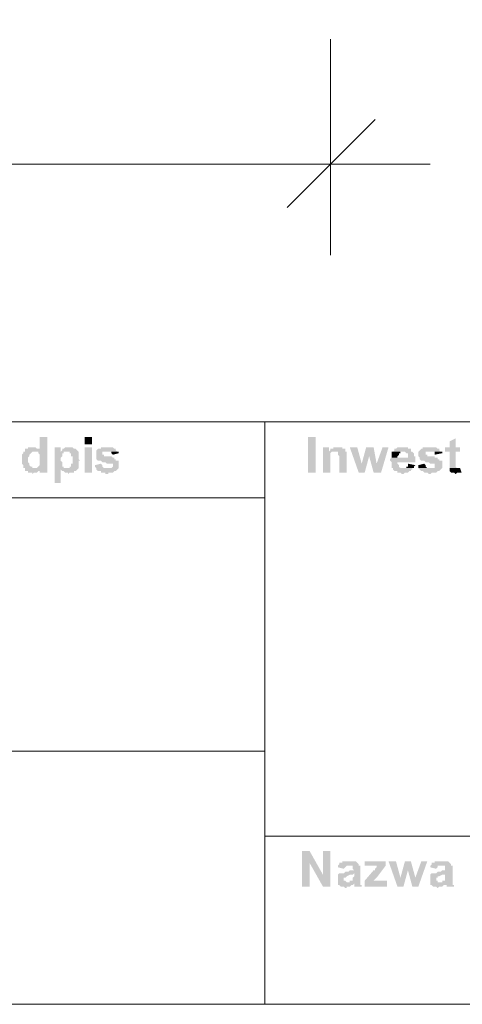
# Model space of a CAD drawing. Header units: inches. Extents: x -5286 to 1958, y -185 to 1019.
# Tile 19 of 62: x -4815 to -4782, y 97 to 171. Entities that reach past the tile are written whole.
import ezdxf

# ---------------------------------------------------------------- set-up
doc = ezdxf.new("R2010")
doc.units = ezdxf.units.IN
doc.header["$MEASUREMENT"] = 0
doc.layers.add('SCHEMAT', color=7, linetype='CONTINUOUS', lineweight=9)

msp = doc.modelspace()

# ---------------------------------------------------------------- hatches: boundary and pattern name
at = {"layer": 'SCHEMAT', "linetype": 'Continuous'}
for points in [[(-4813.386, 139.667), (-4813.941, 139.667), (-4813.941, 138.667), (-4815.052, 138.667), (-4815.052, 138.556), (-4814.275, 138.556), (-4814.052, 138.556), (-4814.052, 138.445), (-4813.941, 138.334), (-4813.941, 138.223), (-4813.941, 137.667), (-4813.941, 137.556), (-4814.052, 137.445), (-4814.164, 137.334), (-4814.275, 137.334), (-4815.052, 137.334), (-4813.941, 137.334), (-4813.941, 137), (-4813.386, 137)], [(-4810.052, 139.112), (-4810.052, 139.667), (-4810.608, 139.667), (-4810.608, 139.112)], [(-4793.386, 137), (-4793.386, 139.667), (-4793.941, 139.667), (-4793.941, 137)], [(-4814.497, 138.889), (-4814.83, 138.889), (-4814.83, 138.778), (-4814.941, 138.778), (-4815.052, 138.778), (-4815.052, 138.667), (-4813.941, 138.667), (-4813.941, 138.778), (-4814.052, 138.778), (-4814.164, 138.778), (-4814.275, 138.889), (-4814.386, 138.889)], [(-4812.386, 138.889), (-4812.83, 138.889), (-4812.83, 136.223), (-4812.386, 136.223), (-4812.386, 137.223), (-4811.164, 137.223), (-4811.052, 137.334), (-4811.941, 137.334), (-4812.164, 137.334), (-4812.164, 137.445), (-4812.275, 137.445), (-4812.275, 137.556), (-4812.275, 137.667), (-4812.275, 137.778), (-4812.386, 137.889), (-4812.386, 138.112), (-4812.275, 138.223), (-4812.275, 138.334), (-4812.275, 138.445), (-4812.164, 138.445), (-4812.164, 138.556), (-4811.941, 138.556), (-4811.052, 138.556), (-4812.386, 138.556)], [(-4811.719, 138.889), (-4812.052, 138.889), (-4812.164, 138.778), (-4812.275, 138.778), (-4812.275, 138.667), (-4812.386, 138.556), (-4811.052, 138.556), (-4811.164, 138.667), (-4811.275, 138.778), (-4811.386, 138.778), (-4811.497, 138.889)], [(-4810.052, 137), (-4810.052, 138.889), (-4810.608, 138.889), (-4810.608, 137)], [(-4808.941, 138.889), (-4809.386, 138.889), (-4809.386, 138.778), (-4809.497, 138.778), (-4809.608, 138.778), (-4809.719, 138.667), (-4809.719, 138.556), (-4809.719, 138.334), (-4809.719, 138.223), (-4809.719, 138.112), (-4809.719, 138), (-4809.608, 137.889), (-4809.497, 137.889), (-4809.386, 137.889), (-4809.275, 137.778), (-4809.052, 137.778), (-4808.941, 137.667), (-4808.719, 137.667), (-4808.608, 137.667), (-4808.497, 137.667), (-4808.497, 137.445), (-4808.608, 137.334), (-4808.719, 137.334), (-4809.719, 137.334), (-4809.719, 137.223), (-4809.608, 137.112), (-4809.497, 137.112), (-4809.386, 137.112), (-4809.386, 137), (-4809.052, 137), (-4809.052, 136.889), (-4808.83, 136.889), (-4808.83, 137), (-4808.497, 137), (-4808.386, 137.112), (-4808.275, 137.112), (-4808.164, 137.223), (-4808.052, 137.334), (-4808.052, 137.556), (-4808.052, 137.889), (-4808.164, 137.889), (-4808.275, 137.889), (-4808.275, 138), (-4808.386, 138), (-4808.386, 138.112), (-4808.497, 138.112), (-4808.608, 138.223), (-4808.83, 138.223), (-4808.941, 138.223), (-4809.164, 138.223), (-4809.164, 138.334), (-4809.275, 138.334), (-4809.275, 138.556), (-4809.164, 138.556), (-4808.164, 138.556), (-4808.275, 138.667), (-4808.275, 138.778), (-4808.386, 138.778), (-4808.497, 138.889), (-4808.83, 138.889)], [(-4792.386, 138.889), (-4792.83, 138.889), (-4792.83, 137), (-4792.275, 137), (-4792.275, 138.223), (-4792.275, 138.334), (-4792.275, 138.445), (-4792.164, 138.556), (-4792.052, 138.556), (-4791.941, 138.556), (-4791.164, 138.556), (-4792.386, 138.556)], [(-4791.719, 138.889), (-4792.052, 138.889), (-4792.052, 138.778), (-4792.164, 138.778), (-4792.275, 138.778), (-4792.275, 138.667), (-4792.386, 138.556), (-4791.164, 138.556), (-4791.164, 138.778), (-4791.275, 138.778), (-4791.386, 138.778), (-4791.386, 138.889)], [(-4790.275, 138.889), (-4790.83, 138.889), (-4790.164, 137), (-4789.941, 137.667)], [(-4789.052, 138.889), (-4789.608, 138.889), (-4789.941, 137.667), (-4790.164, 137), (-4789.719, 137), (-4789.386, 138.223)], [(-4789.052, 138.889), (-4789.386, 138.223), (-4789.052, 137), (-4788.83, 137.667)], [(-4787.941, 138.889), (-4788.386, 138.889), (-4788.83, 137.667), (-4789.052, 137), (-4788.497, 137)], [(-4786.941, 138.889), (-4787.275, 138.889), (-4787.386, 138.778), (-4787.497, 138.778), (-4787.497, 138.667), (-4787.608, 138.556), (-4786.83, 138.556), (-4786.719, 138.556), (-4786.608, 138.445), (-4786.497, 138.445), (-4786.497, 138.223), (-4786.497, 138.112), (-4787.719, 138.112), (-4787.83, 138), (-4787.83, 137.889), (-4787.719, 137.778), (-4787.719, 137.556), (-4787.719, 137.445), (-4787.719, 137.334), (-4787.608, 137.334), (-4787.608, 137.223), (-4787.497, 137.112), (-4787.386, 137.112), (-4787.275, 137.112), (-4787.275, 137), (-4787.052, 137), (-4786.941, 136.889), (-4786.83, 136.889), (-4786.719, 137), (-4786.497, 137), (-4786.386, 137.112), (-4786.275, 137.112), (-4786.275, 137.223), (-4786.164, 137.223), (-4786.164, 137.334), (-4786.941, 137.334), (-4787.052, 137.334), (-4787.164, 137.445), (-4787.164, 137.556), (-4787.275, 137.667), (-4787.275, 137.778), (-4785.941, 137.778), (-4785.941, 138.223), (-4786.052, 138.223), (-4786.052, 138.445), (-4786.164, 138.556), (-4786.275, 138.556), (-4786.275, 138.667), (-4786.275, 138.778), (-4786.386, 138.778), (-4786.497, 138.778), (-4786.497, 138.889), (-4786.83, 138.889)], [(-4784.83, 138.889), (-4785.386, 138.889), (-4785.386, 138.778), (-4785.497, 138.778), (-4785.608, 138.667), (-4785.719, 138.556), (-4785.719, 138.334), (-4785.719, 138.223), (-4785.608, 138.112), (-4785.608, 138), (-4785.497, 137.889), (-4785.386, 137.889), (-4785.275, 137.889), (-4785.164, 137.778), (-4784.941, 137.778), (-4784.83, 137.667), (-4784.608, 137.667), (-4784.497, 137.667), (-4784.497, 137.445), (-4784.497, 137.334), (-4784.608, 137.334), (-4785.719, 137.334), (-4785.608, 137.223), (-4785.497, 137.112), (-4785.386, 137.112), (-4785.275, 137), (-4785.052, 137), (-4784.941, 136.889), (-4784.83, 136.889), (-4784.719, 137), (-4784.386, 137), (-4784.275, 137.112), (-4784.164, 137.112), (-4784.052, 137.223), (-4783.941, 137.334), (-4783.941, 137.556), (-4783.941, 137.889), (-4784.052, 137.889), (-4784.164, 137.889), (-4784.164, 138), (-4784.275, 138), (-4784.275, 138.112), (-4784.497, 138.112), (-4784.497, 138.223), (-4784.83, 138.223), (-4785.052, 138.223), (-4785.052, 138.334), (-4785.164, 138.334), (-4785.164, 138.556), (-4785.052, 138.556), (-4784.052, 138.556), (-4784.164, 138.667), (-4784.164, 138.778), (-4784.275, 138.778), (-4784.386, 138.889)], [(-4782.941, 139.556), (-4783.386, 139.334), (-4783.386, 138.889), (-4783.719, 138.889), (-4783.719, 138.556), (-4783.386, 138.556), (-4783.386, 137.334), (-4782.83, 137.334), (-4782.941, 137.445), (-4782.941, 138.556), (-4782.608, 138.556), (-4782.608, 138.889), (-4782.941, 138.889)], [(-4815.052, 138.556), (-4815.164, 138.556), (-4815.164, 138.445), (-4815.275, 138.334), (-4815.275, 137.667), (-4815.164, 137.556), (-4815.164, 137.445), (-4815.164, 137.334), (-4815.052, 137.334), (-4814.275, 137.334), (-4814.386, 137.334), (-4814.497, 137.334), (-4814.497, 137.445), (-4814.608, 137.445), (-4814.719, 137.556), (-4814.719, 137.667), (-4814.83, 137.778), (-4814.83, 138.112), (-4814.719, 138.223), (-4814.719, 138.334), (-4814.608, 138.445), (-4814.497, 138.556), (-4814.386, 138.556), (-4814.275, 138.556)], [(-4811.052, 138.556), (-4811.941, 138.556), (-4811.719, 138.556), (-4811.719, 138.445), (-4811.608, 138.445), (-4811.608, 138.334), (-4811.608, 138.223), (-4811.497, 138.223), (-4811.497, 137.667), (-4811.608, 137.667), (-4811.608, 137.445), (-4811.719, 137.445), (-4811.719, 137.334), (-4811.83, 137.334), (-4811.941, 137.334), (-4811.052, 137.334), (-4811.052, 137.445), (-4811.052, 137.889), (-4810.941, 137.889), (-4811.052, 138), (-4811.052, 138.445)], [(-4808.164, 138.556), (-4808.941, 138.556), (-4808.719, 138.556), (-4808.608, 138.556), (-4808.608, 138.445), (-4808.497, 138.334), (-4808.052, 138.445), (-4808.052, 138.556)], [(-4791.164, 138.556), (-4791.941, 138.556), (-4791.83, 138.556), (-4791.719, 138.556), (-4791.719, 138.445), (-4791.719, 138.334), (-4791.608, 138.223), (-4791.608, 137), (-4791.052, 137), (-4791.052, 138.445), (-4791.052, 138.556)], [(-4787.608, 138.556), (-4787.719, 138.556), (-4787.719, 138.445), (-4787.719, 138.334), (-4787.719, 138.112), (-4787.275, 138.112), (-4787.275, 138.223), (-4787.164, 138.334), (-4787.164, 138.445), (-4787.052, 138.445), (-4787.052, 138.556), (-4786.941, 138.556), (-4786.83, 138.556)], [(-4784.052, 138.556), (-4784.83, 138.556), (-4784.608, 138.556), (-4784.497, 138.556), (-4784.497, 138.445), (-4784.497, 138.334), (-4783.941, 138.445), (-4783.941, 138.556)], [(-4809.386, 137.667), (-4809.83, 137.556), (-4809.83, 137.445), (-4809.719, 137.334), (-4808.83, 137.334), (-4809.052, 137.334), (-4809.164, 137.334), (-4809.275, 137.445), (-4809.275, 137.556)], [(-4786.497, 137.667), (-4786.497, 137.445), (-4786.608, 137.445), (-4786.608, 137.334), (-4786.719, 137.334), (-4786.83, 137.334), (-4786.164, 137.334), (-4786.052, 137.334), (-4786.052, 137.445), (-4785.941, 137.556)], [(-4785.275, 137.667), (-4785.719, 137.556), (-4785.719, 137.445), (-4785.719, 137.334), (-4784.83, 137.334), (-4784.941, 137.334), (-4785.052, 137.334), (-4785.164, 137.445), (-4785.164, 137.556)], [(-4815.052, 137.334), (-4815.052, 137.223), (-4815.052, 137.112), (-4814.941, 137.112), (-4814.83, 137.112), (-4814.83, 137), (-4814.497, 137), (-4814.497, 136.889), (-4814.386, 137), (-4814.164, 137), (-4814.052, 137.112), (-4813.941, 137.112), (-4813.941, 137.223), (-4813.941, 137.334)], [(-4811.164, 137.223), (-4812.386, 137.223), (-4812.275, 137.112), (-4812.164, 137.112), (-4812.052, 137), (-4811.83, 137), (-4811.83, 136.889), (-4811.719, 137), (-4811.386, 137), (-4811.386, 137.112), (-4811.275, 137.112)], [(-4782.608, 137.334), (-4783.386, 137.334), (-4783.386, 137.112), (-4783.275, 137), (-4783.052, 137), (-4782.941, 136.889), (-4782.83, 137), (-4782.497, 137)], [(-4793.83, 108.778), (-4794.386, 108.778), (-4794.386, 106.112), (-4793.83, 106.112), (-4793.83, 107.889)], [(-4793.83, 108.778), (-4793.83, 107.889), (-4792.83, 106.112), (-4792.83, 107)], [(-4792.275, 108.778), (-4792.83, 108.778), (-4792.83, 106.112), (-4792.275, 106.112)], [(-4790.83, 108), (-4791.386, 108), (-4791.386, 107.889), (-4791.497, 107.889), (-4791.608, 107.889), (-4791.608, 107.778), (-4791.719, 107.667), (-4791.719, 107.556), (-4791.275, 107.445), (-4791.164, 107.556), (-4791.052, 107.667), (-4790.164, 107.667), (-4790.164, 107.778), (-4790.275, 107.889), (-4790.386, 108)], [(-4788.164, 108), (-4789.719, 108), (-4789.719, 107.667), (-4788.164, 107.667)], [(-4787.386, 108), (-4787.941, 108), (-4787.275, 106.112), (-4787.052, 106.778)], [(-4786.275, 108), (-4786.719, 108), (-4787.052, 106.778), (-4787.275, 106.112), (-4786.83, 106.112), (-4786.497, 107.334)], [(-4786.275, 108), (-4786.497, 107.334), (-4786.164, 106.112), (-4785.941, 106.778)], [(-4785.052, 108), (-4785.497, 108), (-4785.941, 106.778), (-4786.164, 106.112), (-4785.719, 106.112)], [(-4783.941, 108), (-4784.497, 108), (-4784.497, 107.889), (-4784.608, 107.889), (-4784.719, 107.889), (-4784.719, 107.778), (-4784.83, 107.667), (-4784.83, 107.556), (-4784.386, 107.445), (-4784.275, 107.556), (-4784.275, 107.667), (-4784.164, 107.667), (-4783.275, 107.667), (-4783.275, 107.778), (-4783.386, 107.889), (-4783.497, 108)], [(-4790.164, 107.667), (-4790.941, 107.667), (-4790.83, 107.667), (-4790.608, 107.667), (-4790.608, 107.445), (-4790.497, 107.334), (-4790.608, 107.334), (-4790.83, 107.334), (-4790.941, 107.223), (-4791.164, 107.223), (-4791.275, 107.112), (-4791.497, 107.112), (-4791.608, 107.112), (-4790.497, 107.112), (-4790.497, 106.889), (-4790.608, 106.778), (-4790.608, 106.556), (-4790.719, 106.556), (-4790.83, 106.556), (-4790.83, 106.445), (-4790.941, 106.445), (-4790.052, 106.445), (-4790.052, 107.667)], [(-4788.164, 107.667), (-4788.83, 107.667), (-4788.83, 107.556), (-4788.941, 107.445), (-4788.941, 107.334), (-4789.052, 107.334), (-4789.719, 106.556), (-4789.052, 106.556), (-4788.83, 106.778)], [(-4783.275, 107.667), (-4784.052, 107.667), (-4783.941, 107.667), (-4783.719, 107.667), (-4783.719, 107.445), (-4783.719, 107.334), (-4783.941, 107.334), (-4784.052, 107.223), (-4784.275, 107.223), (-4784.386, 107.112), (-4784.608, 107.112), (-4784.719, 107.112), (-4783.719, 107.112), (-4783.719, 106.889), (-4783.719, 106.778), (-4783.719, 106.556), (-4783.83, 106.556), (-4783.941, 106.556), (-4783.941, 106.445), (-4784.052, 106.445), (-4783.164, 106.445), (-4783.164, 107.667)], [(-4791.608, 107.112), (-4791.719, 107), (-4791.719, 106.889), (-4791.719, 106.778), (-4791.719, 106.667), (-4791.719, 106.445), (-4791.719, 106.334), (-4790.497, 106.334), (-4790.497, 106.223), (-4790.497, 106.112), (-4789.941, 106.112), (-4789.941, 106.223), (-4790.052, 106.223), (-4790.052, 106.334), (-4790.052, 106.445), (-4791.052, 106.445), (-4791.164, 106.556), (-4791.275, 106.556), (-4791.275, 106.778), (-4791.164, 106.778), (-4791.052, 106.889), (-4790.83, 107), (-4790.608, 107), (-4790.497, 107.112)], [(-4788.052, 106.556), (-4788.941, 106.556), (-4789.052, 106.556), (-4789.719, 106.556), (-4789.719, 106.112), (-4788.052, 106.112)], [(-4784.719, 107.112), (-4784.83, 107), (-4784.83, 106.889), (-4784.83, 106.778), (-4784.83, 106.667), (-4784.83, 106.445), (-4784.83, 106.334), (-4783.719, 106.334), (-4783.719, 106.223), (-4783.608, 106.223), (-4783.608, 106.112), (-4783.052, 106.112), (-4783.052, 106.223), (-4783.164, 106.223), (-4783.164, 106.334), (-4783.164, 106.445), (-4784.275, 106.445), (-4784.275, 106.556), (-4784.386, 106.556), (-4784.386, 106.778), (-4784.275, 106.778), (-4784.275, 106.889), (-4784.164, 106.889), (-4783.941, 107), (-4783.719, 107), (-4783.719, 107.112)], [(-4791.719, 106.334), (-4791.719, 106.223), (-4791.608, 106.223), (-4791.497, 106.112), (-4791.275, 106.112), (-4791.164, 106), (-4791.052, 106), (-4791.052, 106.112), (-4790.83, 106.112), (-4790.719, 106.223), (-4790.608, 106.223), (-4790.497, 106.334)], [(-4784.83, 106.334), (-4784.83, 106.223), (-4784.719, 106.223), (-4784.608, 106.112), (-4784.386, 106.112), (-4784.275, 106), (-4784.164, 106.112), (-4783.941, 106.112), (-4783.83, 106.223), (-4783.719, 106.223), (-4783.719, 106.334)]]:
    msp.add_hatch(color=0, dxfattribs=at).paths.add_polyline_path(points)

# ---------------------------------------------------------------- linework, layer by layer
at = {"layer": 'SCHEMAT', "color": 0, "linetype": 'Continuous'}
for points in [[(-4509.275, 97.334), (-4509.275, 453.334), (-5058.386, 453.334), (-5058.386, 97.334), (-4509.275, 97.334)], [(-4792.275, 166.778), (-4792.275, 169.334)], [(-4792.275, 166.778), (-4792.275, 153.223)], [(-4795.497, 156.778), (-4788.941, 163.334)], [(-4860.497, 160), (-4799.719, 160)], [(-4784.83, 160), (-4799.719, 160)], [(-4509.275, 97.334), (-4509.275, 140.778), (-5058.386, 140.778), (-5058.386, 97.334), (-4509.275, 97.334)], [(-4797.164, 140.778), (-4797.164, 97.334)], [(-4983.719, 135.112), (-4797.164, 135.112)], [(-4983.719, 135.112), (-4797.164, 135.112)], [(-4830.497, 135.112), (-4830.497, 97.334), (-4797.164, 97.334), (-4797.164, 135.112), (-4830.497, 135.112), (-4830.497, 116.223), (-4797.164, 116.223), (-4797.164, 135.112), (-4830.497, 135.112)], [(-4797.164, 109.889), (-4610.497, 109.889)]]:
    msp.add_lwpolyline(points, dxfattribs=at)

doc.saveas('drawing.dxf')
